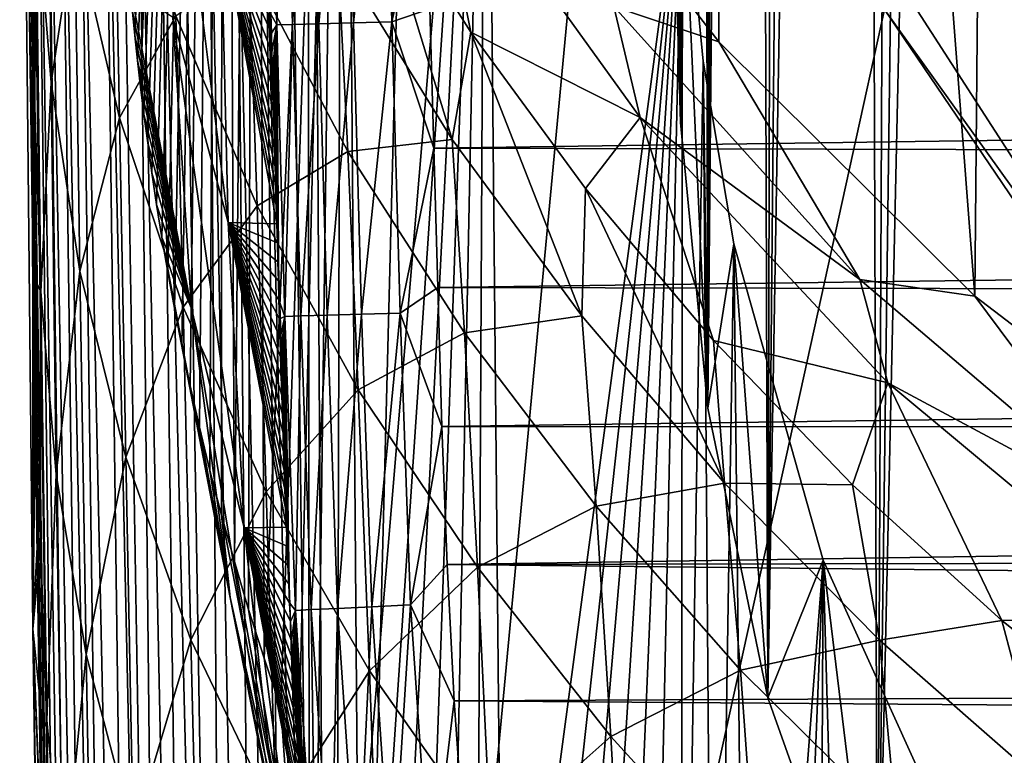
# Model space of a CAD drawing. Header units: metres. Extents: x -26 to 26, y -147 to 24.
# Tile 188 of 254: x -21.6 to -17.22, y -35.36 to -32.08. Entities that reach past the tile are written whole.
import ezdxf

# ---------------------------------------------------------------- set-up
doc = ezdxf.new("R2010")
doc.units = ezdxf.units.M
doc.layers.add('solid_12_411_052_XXX', color=7, linetype='CONTINUOUS')

msp = doc.modelspace()

# ---------------------------------------------------------------- linework, layer by layer
at = {"layer": 'solid_12_411_052_XXX'}
for points in [[(-17.783733, -36.474216, 134.551361), (-17.445957, -10.498699, 139.131393), (-17.200375, -10.080554, 139.205124)], [(-17.111017, -37.722141, 134.331329), (-17.783733, -36.474216, 134.551361), (-17.200375, -10.080554, 139.205124)], [(-17.783733, -36.474216, 134.551361), (-17.668083, -10.926776, 139.055923), (-17.445957, -10.498699, 139.131393)], [(-17.783733, -36.474216, 134.551361), (-17.870163, -11.371653, 138.977478), (-17.668083, -10.926776, 139.055923)], [(-18.272886, -35.10149, 134.793396), (-18.0536, -11.840199, 138.894867), (-17.870163, -11.371653, 138.977478)], [(-17.783733, -36.474216, 134.551361), (-18.272886, -35.10149, 134.793396), (-17.870163, -11.371653, 138.977478)], [(-18.272886, -35.10149, 134.793396), (-18.213989, -12.32528, 138.809326), (-18.0536, -11.840199, 138.894867)], [(-18.272886, -35.10149, 134.793396), (-18.345108, -12.803589, 138.724991), (-18.213989, -12.32528, 138.809326)], [(-18.5387, -33.811298, 135.020889), (-18.447149, -13.259955, 138.644531), (-18.345108, -12.803589, 138.724991)], [(-18.272886, -35.10149, 134.793396), (-18.5387, -33.811298, 135.020889), (-18.345108, -12.803589, 138.724991)], [(-18.5387, -33.811298, 135.020889), (-18.52573, -13.698771, 138.567154), (-18.447149, -13.259955, 138.644531)], [(-18.5387, -33.811298, 135.020889), (-18.586399, -14.13157, 138.490845), (-18.52573, -13.698771, 138.567154)], [(-18.661238, -32.539162, 135.245193), (-18.632307, -14.566183, 138.414215), (-18.586399, -14.13157, 138.490845)], [(-18.5387, -33.811298, 135.020889), (-18.661238, -32.539162, 135.245193), (-18.586399, -14.13157, 138.490845)], [(-18.661238, -32.539162, 135.245193), (-18.665337, -15.002504, 138.33728), (-18.632307, -14.566183, 138.414215)], [(-18.661238, -32.539162, 135.245193), (-18.698313, -31.256477, 135.471359), (-18.665337, -15.002504, 138.33728)], [(-18.489857, -32.180233, 84.381859), (-19.46809, -30.910805, 84.60569), (-18.461182, -18.859585, 8.65)], [(-17.350996, -33.313194, 84.182091), (-18.489857, -32.180233, 84.381859), (-18.461182, -18.859585, 8.65)], [(-17.350996, -33.313194, 84.182091), (-18.461182, -18.859585, 8.65), (-17.232489, -20.09955, 8.65)], [(-16.071247, -34.289906, 84.009865), (-17.350996, -33.313194, 84.182091), (-17.232489, -20.09955, 8.65)], [(-16.071247, -34.289906, 84.009865), (-17.232489, -20.09955, 8.65), (-15.849252, -21.150045, 8.65)], [(-21.089844, -32.152847, 127.189903), (-21.100512, -32.046436, 127.208672), (-20.699572, -22.602777, 128.873779)], [(-21.077988, -32.264011, 127.170303), (-21.089844, -32.152847, 127.189903), (-20.699572, -22.602777, 128.873779)], [(-21.064737, -32.380253, 127.149811), (-21.077988, -32.264011, 127.170303), (-20.699572, -22.602777, 128.873779)], [(-21.04978, -32.502289, 127.128288), (-21.064737, -32.380253, 127.149811), (-20.699572, -22.602777, 128.873779)], [(-21.033182, -32.629951, 127.105782), (-21.04978, -32.502289, 127.128288), (-20.699572, -22.602777, 128.873779)], [(-21.014372, -32.764008, 127.082146), (-21.033182, -32.629951, 127.105782), (-20.699572, -22.602777, 128.873779)], [(-20.993483, -32.904346, 127.057396), (-21.014372, -32.764008, 127.082146), (-20.699572, -22.602777, 128.873779)], [(-20.969965, -33.051468, 127.031456), (-20.993483, -32.904346, 127.057396), (-20.699572, -22.602777, 128.873779)], [(-20.943544, -33.205719, 127.004265), (-20.969965, -33.051468, 127.031456), (-20.699572, -22.602777, 128.873779)], [(-20.914116, -33.367065, 126.975815), (-20.943544, -33.205719, 127.004265), (-20.699572, -22.602777, 128.873779)], [(-20.880817, -33.535995, 126.94603), (-20.914116, -33.367065, 126.975815), (-20.699572, -22.602777, 128.873779)], [(-20.843891, -33.712433, 126.914917), (-20.880817, -33.535995, 126.94603), (-20.699572, -22.602777, 128.873779)], [(-20.802322, -33.896534, 126.882454), (-20.843891, -33.712433, 126.914917), (-20.699572, -22.602777, 128.873779)], [(-20.755968, -34.088669, 126.848579), (-20.802322, -33.896534, 126.882454), (-20.699572, -22.602777, 128.873779)], [(-20.704512, -34.288174, 126.8134), (-20.755968, -34.088669, 126.848579), (-20.699572, -22.602777, 128.873779)], [(-20.647104, -34.494812, 126.77697), (-20.704512, -34.288174, 126.8134), (-20.699572, -22.602777, 128.873779)], [(-20.647104, -34.494812, 126.77697), (-20.699572, -22.602777, 128.873779), (-20.558489, -24.851305, 128.477325)], [(-20.38287, -31.706614, 124.171539), (-20.313187, -37.31295, 123.183022), (-20.324621, -24.57723, 125.428596)], [(-20.212328, -43.218983, 122.141663), (-19.801477, -27.167301, 124.971916), (-20.324621, -24.57723, 125.428596)], [(-20.313187, -37.31295, 123.183022), (-20.212328, -43.218983, 122.141663), (-20.324621, -24.57723, 125.428596)], [(-20.583982, -34.708538, 126.739281), (-20.647104, -34.494812, 126.77697), (-20.558489, -24.851305, 128.477325)], [(-20.51535, -34.92514, 126.701088), (-20.583982, -34.708538, 126.739281), (-20.558489, -24.851305, 128.477325)], [(-20.51535, -34.92514, 126.701088), (-20.558489, -24.851305, 128.477325), (-20.16646, -27.070234, 128.086075)], [(-20.441025, -35.145096, 126.662308), (-20.51535, -34.92514, 126.701088), (-20.16646, -27.070234, 128.086075)], [(-20.361643, -35.365986, 126.62336), (-20.441025, -35.145096, 126.662308), (-20.16646, -27.070234, 128.086075)], [(-20.277645, -35.585613, 126.584633), (-20.361643, -35.365986, 126.62336), (-20.16646, -27.070234, 128.086075)], [(-20.188932, -35.804642, 126.546013), (-20.277645, -35.585613, 126.584633), (-20.16646, -27.070234, 128.086075)], [(-20.095913, -36.021801, 126.507729), (-20.188932, -35.804642, 126.546013), (-20.16646, -27.070234, 128.086075)], [(-20.095913, -36.021801, 126.507729), (-20.16646, -27.070234, 128.086075), (-19.528271, -29.23303, 127.704727)], [(-20.212328, -43.218983, 122.141663), (-18.939522, -29.667967, 124.530991), (-19.801477, -27.167301, 124.971916)], [(-21.546822, -31.568285, 105.319077), (-21.545303, -34.796268, 122.408012), (-21.603203, -29.081287, 123.415863)], [(-21.402147, -43.059734, 121.109596), (-21.603203, -29.081287, 123.415863), (-21.545303, -34.796268, 122.408012)], [(-21.600021, -29.103727, 123.499886), (-21.603203, -29.081287, 123.415863), (-21.402147, -43.059734, 121.109596)], [(-21.589777, -29.142496, 123.585388), (-21.600021, -29.103727, 123.499886), (-21.402147, -43.059734, 121.109596)], [(-21.589777, -29.142496, 123.585388), (-21.402147, -43.059734, 121.109596), (-21.371595, -43.085918, 121.261406)], [(-21.571163, -29.20043, 123.672325), (-21.589777, -29.142496, 123.585388), (-21.371595, -43.085918, 121.261406)], [(-21.541788, -29.283371, 123.762016), (-21.571163, -29.20043, 123.672325), (-21.371595, -43.085918, 121.261406)], [(-19.99851, -36.237297, 126.469727), (-20.095913, -36.021801, 126.507729), (-19.528271, -29.23303, 127.704727)], [(-19.89695, -36.450684, 126.432106), (-19.99851, -36.237297, 126.469727), (-19.528271, -29.23303, 127.704727)], [(-19.791319, -36.661758, 126.39489), (-19.89695, -36.450684, 126.432106), (-19.528271, -29.23303, 127.704727)], [(-19.681595, -36.870598, 126.358063), (-19.791319, -36.661758, 126.39489), (-19.528271, -29.23303, 127.704727)], [(-19.56785, -37.077099, 126.321655), (-19.681595, -36.870598, 126.358063), (-19.528271, -29.23303, 127.704727)], [(-19.450066, -37.281281, 126.285652), (-19.56785, -37.077099, 126.321655), (-19.528271, -29.23303, 127.704727)], [(-19.450066, -37.281281, 126.285652), (-19.528271, -29.23303, 127.704727), (-18.651466, -31.313793, 127.337845)], [(-21.541788, -29.283371, 123.762016), (-21.371595, -43.085918, 121.261406), (-21.321207, -43.110806, 121.408005)], [(-21.497559, -29.400393, 123.855621), (-21.541788, -29.283371, 123.762016), (-21.321207, -43.110806, 121.408005)], [(-21.497559, -29.400393, 123.855621), (-21.321207, -43.110806, 121.408005), (-21.251875, -43.133968, 121.546883)], [(-21.434593, -29.558241, 123.949875), (-21.497559, -29.400393, 123.855621), (-21.251875, -43.133968, 121.546883)], [(-21.434593, -29.558241, 123.949875), (-21.251875, -43.133968, 121.546883), (-21.164764, -43.155018, 121.67572)], [(-21.348125, -29.76506, 124.040924), (-21.434593, -29.558241, 123.949875), (-21.164764, -43.155018, 121.67572)], [(-20.212328, -43.218983, 122.141663), (-17.753521, -32.036404, 124.113388), (-18.939522, -29.667967, 124.530991)], [(-21.348125, -29.76506, 124.040924), (-21.164764, -43.155018, 121.67572), (-21.061295, -43.173615, 121.792381)], [(-21.232388, -30.029526, 124.123512), (-21.348125, -29.76506, 124.040924), (-21.061295, -43.173615, 121.792381)], [(-21.232388, -30.029526, 124.123512), (-21.061295, -43.173615, 121.792381), (-20.943302, -43.189415, 121.894775)], [(-21.161057, -30.186872, 124.159592), (-21.232388, -30.029526, 124.123512), (-20.943302, -43.189415, 121.894775)], [(-21.078329, -30.364847, 124.190849), (-21.161057, -30.186872, 124.159592), (-20.943302, -43.189415, 121.894775)], [(-18.661238, -32.539162, 135.245193), (-18.651466, -31.313793, 127.337845), (-18.701071, -30.232338, 131.270493)], [(-18.661238, -32.539162, 135.245193), (-18.701071, -30.232338, 131.270493), (-18.698313, -31.256477, 135.471359)], [(-21.078329, -30.364847, 124.190849), (-20.943302, -43.189415, 121.894775), (-20.812897, -43.202145, 121.98111)], [(-20.982821, -30.564695, 124.215416), (-21.078329, -30.364847, 124.190849), (-20.812897, -43.202145, 121.98111)], [(-20.982821, -30.564695, 124.215416), (-20.812897, -43.202145, 121.98111), (-20.672174, -43.211605, 122.049995)], [(-20.875233, -30.783148, 124.230728), (-20.982821, -30.564695, 124.215416), (-20.672174, -43.211605, 122.049995)], [(-21.48291, -30.791824, 102.046326), (-21.463785, -32.36179, 103.398643), (-21.530956, -31.514473, 104.031319)], [(-21.48291, -30.791824, 102.046326), (-21.357885, -31.66127, 101.46772), (-21.463785, -32.36179, 103.398643)], [(-20.67519, -32.985664, 149.8004), (-20.951357, -30.775537, 138.713882), (-20.920822, -32.072659, 138.570374)], [(-20.67519, -32.985664, 149.8004), (-20.708086, -31.642721, 149.878387), (-20.951357, -30.775537, 138.713882)], [(-20.757833, -31.014143, 124.234634), (-20.875233, -30.783148, 124.230728), (-20.672174, -43.211605, 122.049995)], [(-20.423281, -30.806009, 161.289185), (-20.494123, -30.807861, 161.118576), (-20.459053, -32.105366, 161.119156)], [(-20.459053, -32.105366, 161.119156), (-20.494123, -30.807861, 161.118576), (-20.484621, -32.057487, 160.948318)], [(-20.388145, -32.10342, 161.289627), (-20.423281, -30.806009, 161.289185), (-20.459053, -32.105366, 161.119156)], [(-20.30615, -30.802935, 161.440674), (-20.423281, -30.806009, 161.289185), (-20.388145, -32.10342, 161.289627)], [(-20.271011, -32.100201, 161.440994), (-20.30615, -30.802935, 161.440674), (-20.388145, -32.10342, 161.289627)], [(-20.152531, -30.798897, 161.554962), (-20.30615, -30.802935, 161.440674), (-20.271011, -32.100201, 161.440994)], [(-20.117445, -32.095978, 161.555161), (-20.152531, -30.798897, 161.554962), (-20.271011, -32.100201, 161.440994)], [(-19.980711, -30.794374, 161.622589), (-20.152531, -30.798897, 161.554962), (-20.117445, -32.095978, 161.555161)], [(-19.945707, -32.091251, 161.622726), (-19.980711, -30.794374, 161.622589), (-20.117445, -32.095978, 161.555161)], [(-19.810135, -30.790657, 161.643463), (-19.980711, -30.794374, 161.622589), (-19.945707, -32.091251, 161.622726)], [(-19.793596, -31.412458, 161.643509), (-19.810135, -30.790657, 161.643463), (-19.945707, -32.091251, 161.622726)], [(-18.958113, -32.023533, 87.187424), (-19.46809, -30.910805, 84.60569), (-18.489857, -32.180233, 84.381859)], [(-20.757833, -31.014143, 124.234634), (-20.672174, -43.211605, 122.049995), (-20.523464, -43.217628, 122.100273)], [(-20.633896, -31.250256, 124.225899), (-20.757833, -31.014143, 124.234634), (-20.523464, -43.217628, 122.100273)], [(-21.183519, -31.198128, 99.438988), (-21.158644, -32.519299, 100.90683), (-21.357885, -31.66127, 101.46772)], [(-21.183519, -31.198128, 99.438988), (-20.907858, -32.064579, 98.942734), (-21.158644, -32.519299, 100.90683)], [(-20.633896, -31.250256, 124.225899), (-20.523464, -43.217628, 122.100273), (-20.369284, -43.220104, 122.13102)], [(-20.507387, -31.483545, 124.204483), (-20.633896, -31.250256, 124.225899), (-20.369284, -43.220104, 122.13102)], [(-19.593906, -32.137913, 92.875023), (-20.033636, -31.446253, 93.115585), (-19.780169, -31.212528, 90.245285)], [(-18.840797, -32.517231, 89.875), (-19.780169, -31.212528, 90.245285), (-18.958113, -32.023533, 87.187424)], [(-19.593906, -32.137913, 92.875023), (-19.780169, -31.212528, 90.245285), (-18.840797, -32.517231, 89.875)], [(-19.328213, -37.483166, 126.250053), (-19.450066, -37.281281, 126.285652), (-18.651466, -31.313793, 127.337845)], [(-19.202284, -37.682762, 126.214867), (-19.328213, -37.483166, 126.250053), (-18.651466, -31.313793, 127.337845)], [(-19.07229, -37.880043, 126.180077), (-19.202284, -37.682762, 126.214867), (-18.651466, -31.313793, 127.337845)], [(-18.938231, -38.075008, 126.145699), (-19.07229, -37.880043, 126.180077), (-18.651466, -31.313793, 127.337845)], [(-18.800108, -38.267647, 126.11174), (-18.938231, -38.075008, 126.145699), (-18.651466, -31.313793, 127.337845)], [(-18.657934, -38.457905, 126.078186), (-18.800108, -38.267647, 126.11174), (-18.651466, -31.313793, 127.337845)], [(-18.5387, -33.811298, 135.020889), (-18.651466, -31.313793, 127.337845), (-18.661238, -32.539162, 135.245193)], [(-18.56016, -32.266861, 127.1698), (-18.657934, -38.457905, 126.078186), (-18.651466, -31.313793, 127.337845)], [(-18.56016, -32.266861, 127.1698), (-18.651466, -31.313793, 127.337845), (-18.5387, -33.811298, 135.020889)], [(-19.776705, -32.033054, 161.64357), (-19.793596, -31.412458, 161.643509), (-19.945707, -32.091251, 161.622726)], [(-19.776705, -32.033054, 161.64357), (19.774727, -32.106255, 161.643585), (19.793812, -31.405302, 161.643509)], [(-19.677332, -32.614876, 94.585037), (-20.187384, -31.792139, 94.90918), (-20.033636, -31.446253, 93.115585)], [(-19.677332, -32.614876, 94.585037), (-20.033636, -31.446253, 93.115585), (-19.593906, -32.137913, 92.875023)], [(-21.530956, -31.514473, 104.031319), (-21.537386, -32.378582, 105.820107), (-21.546822, -31.568285, 105.319077)], [(-21.530956, -31.514473, 104.031319), (-21.536257, -32.471935, 105.873878), (-21.537386, -32.378582, 105.820107)], [(-21.530956, -31.514473, 104.031319), (-21.509428, -33.293602, 105.196777), (-21.536257, -32.471935, 105.873878)], [(-21.530956, -31.514473, 104.031319), (-21.463785, -32.36179, 103.398643), (-21.509428, -33.293602, 105.196777)], [(-20.507387, -31.483545, 124.204483), (-20.212328, -43.218983, 122.141663), (-20.313187, -37.31295, 123.183022)], [(-20.507387, -31.483545, 124.204483), (-20.369284, -43.220104, 122.13102), (-20.212328, -43.218983, 122.141663)], [(-20.507387, -31.483545, 124.204483), (-20.313187, -37.31295, 123.183022), (-20.38287, -31.706614, 124.171539)], [(-21.546822, -31.568285, 105.319077), (-21.537386, -32.378582, 105.820107), (-21.545303, -34.796268, 122.408012)], [(-20.458464, -32.991318, 160.948746), (-20.708086, -31.642721, 149.878387), (-20.67519, -32.985664, 149.8004)], [(-20.482288, -32.142078, 160.948349), (-20.484621, -32.057487, 160.948318), (-20.708086, -31.642721, 149.878387)], [(-20.479952, -32.226559, 160.948395), (-20.482288, -32.142078, 160.948349), (-20.708086, -31.642721, 149.878387)], [(-20.477604, -32.311211, 160.948441), (-20.479952, -32.226559, 160.948395), (-20.708086, -31.642721, 149.878387)], [(-20.475243, -32.396065, 160.948486), (-20.477604, -32.311211, 160.948441), (-20.708086, -31.642721, 149.878387)], [(-20.472868, -32.481136, 160.948517), (-20.475243, -32.396065, 160.948486), (-20.708086, -31.642721, 149.878387)], [(-20.470474, -32.566608, 160.948563), (-20.472868, -32.481136, 160.948517), (-20.708086, -31.642721, 149.878387)], [(-20.468071, -32.652168, 160.948608), (-20.470474, -32.566608, 160.948563), (-20.708086, -31.642721, 149.878387)], [(-20.465668, -32.737419, 160.948639), (-20.468071, -32.652168, 160.948608), (-20.708086, -31.642721, 149.878387)], [(-20.463263, -32.822544, 160.948669), (-20.465668, -32.737419, 160.948639), (-20.708086, -31.642721, 149.878387)], [(-20.460865, -32.907024, 160.948715), (-20.463263, -32.822544, 160.948669), (-20.708086, -31.642721, 149.878387)], [(-20.458464, -32.991318, 160.948746), (-20.460865, -32.907024, 160.948715), (-20.708086, -31.642721, 149.878387)], [(-21.357885, -31.66127, 101.46772), (-21.334764, -33.201393, 102.779884), (-21.463785, -32.36179, 103.398643)], [(-21.357885, -31.66127, 101.46772), (-21.158644, -32.519299, 100.90683), (-21.334764, -33.201393, 102.779884)], [(-20.582659, -31.829994, 96.930283), (-20.187384, -31.792139, 94.90918), (-20.142443, -32.668846, 96.536789)], [(-20.142443, -32.668846, 96.536789), (-20.187384, -31.792139, 94.90918), (-19.677332, -32.614876, 94.585037)], [(-20.582659, -31.829994, 96.930283), (-20.545345, -32.91048, 98.476059), (-20.907858, -32.064579, 98.942734)], [(-20.582659, -31.829994, 96.930283), (-20.142443, -32.668846, 96.536789), (-20.545345, -32.91048, 98.476059)], [(-20.83783, -33.368214, 138.426819), (-21.109993, -31.944605, 127.226624), (-21.100512, -32.046436, 127.208672)], [(-20.83783, -33.368214, 138.426819), (-20.920822, -32.072659, 138.570374), (-21.109993, -31.944605, 127.226624)], [(-17.753521, -32.036404, 124.113388), (-16.32081, -34.03471, 126.187698), (-17.678288, -31.928162, 126.55912)], [(-17.141615, -32.043133, 128.910294), (-17.678288, -31.928162, 126.55912), (-16.32081, -34.03471, 126.187698)], [(-20.212328, -43.218983, 122.141663), (-16.263756, -34.232124, 123.726234), (-17.753521, -32.036404, 124.113388)], [(-19.759462, -32.653934, 161.643631), (-19.776705, -32.033054, 161.64357), (-19.945707, -32.091251, 161.622726)], [(-19.759462, -32.653934, 161.643631), (19.774727, -32.106255, 161.643585), (-19.776705, -32.033054, 161.64357)], [(-17.86338, -33.238823, 86.910301), (-18.958113, -32.023533, 87.187424), (-18.489857, -32.180233, 84.381859)], [(-18.840797, -32.517231, 89.875), (-18.958113, -32.023533, 87.187424), (-17.86338, -33.238823, 86.910301)], [(-17.753521, -32.036404, 124.113388), (-16.263756, -34.232124, 123.726234), (-16.32081, -34.03471, 126.187698)], [(-20.907858, -32.064579, 98.942734), (-20.87607, -33.361725, 100.370216), (-21.158644, -32.519299, 100.90683)], [(-20.83783, -33.368214, 138.426819), (-21.100512, -32.046436, 127.208672), (-21.089844, -32.152847, 127.189903)], [(-20.603731, -34.344975, 149.725647), (-20.920822, -32.072659, 138.570374), (-20.83783, -33.368214, 138.426819)], [(-20.603731, -34.344975, 149.725647), (-20.67519, -32.985664, 149.8004), (-20.920822, -32.072659, 138.570374)], [(-20.907858, -32.064579, 98.942734), (-20.545345, -32.91048, 98.476059), (-20.87607, -33.361725, 100.370216)], [(-20.459053, -32.105366, 161.119156), (-20.484621, -32.057487, 160.948318), (-20.482288, -32.142078, 160.948349)], [(-20.459053, -32.105366, 161.119156), (-20.482288, -32.142078, 160.948349), (-20.479952, -32.226559, 160.948395)], [(-20.459053, -32.105366, 161.119156), (-20.479952, -32.226559, 160.948395), (-20.477604, -32.311211, 160.948441)], [(-20.459053, -32.105366, 161.119156), (-20.477604, -32.311211, 160.948441), (-20.475243, -32.396065, 160.948486)], [(-20.459053, -32.105366, 161.119156), (-20.475243, -32.396065, 160.948486), (-20.472868, -32.481136, 160.948517)], [(-20.459053, -32.105366, 161.119156), (-20.472868, -32.481136, 160.948517), (-20.470474, -32.566608, 160.948563)], [(-20.459053, -32.105366, 161.119156), (-20.470474, -32.566608, 160.948563), (-20.468071, -32.652168, 160.948608)], [(-20.459053, -32.105366, 161.119156), (-20.468071, -32.652168, 160.948608), (-20.465668, -32.737419, 160.948639)], [(-20.459053, -32.105366, 161.119156), (-20.465668, -32.737419, 160.948639), (-20.463263, -32.822544, 160.948669)], [(-20.459053, -32.105366, 161.119156), (-20.463263, -32.822544, 160.948669), (-20.460865, -32.907024, 160.948715)], [(-20.459053, -32.105366, 161.119156), (-20.460865, -32.907024, 160.948715), (-20.458464, -32.991318, 160.948746)], [(-20.388145, -32.10342, 161.289627), (-20.459053, -32.105366, 161.119156), (-20.422352, -33.403172, 161.119629)], [(-20.459053, -32.105366, 161.119156), (-20.458464, -32.991318, 160.948746), (-20.456059, -33.075459, 160.948776)], [(-20.459053, -32.105366, 161.119156), (-20.456059, -33.075459, 160.948776), (-20.45364, -33.159718, 160.948807)], [(-20.459053, -32.105366, 161.119156), (-20.45364, -33.159718, 160.948807), (-20.451208, -33.244141, 160.948837)], [(-20.459053, -32.105366, 161.119156), (-20.451208, -33.244141, 160.948837), (-20.448763, -33.328644, 160.948868)], [(-20.422352, -33.403172, 161.119629), (-20.459053, -32.105366, 161.119156), (-20.448763, -33.328644, 160.948868)], [(-20.351395, -33.401096, 161.290009), (-20.388145, -32.10342, 161.289627), (-20.422352, -33.403172, 161.119629)], [(-20.271011, -32.100201, 161.440994), (-20.388145, -32.10342, 161.289627), (-20.351395, -33.401096, 161.290009)], [(-20.234261, -33.397675, 161.441269), (-20.271011, -32.100201, 161.440994), (-20.351395, -33.401096, 161.290009)], [(-20.117445, -32.095978, 161.555161), (-20.271011, -32.100201, 161.440994), (-20.234261, -33.397675, 161.441269)], [(-20.08074, -33.393185, 161.555344), (-20.117445, -32.095978, 161.555161), (-20.234261, -33.397675, 161.441269)], [(-19.945707, -32.091251, 161.622726), (-20.117445, -32.095978, 161.555161), (-20.08074, -33.393185, 161.555344)], [(-19.909069, -33.388165, 161.622864), (-19.945707, -32.091251, 161.622726), (-20.08074, -33.393185, 161.555344)], [(-19.759462, -32.653934, 161.643631), (-19.945707, -32.091251, 161.622726), (-19.909069, -33.388165, 161.622864)], [(-19.759462, -32.653934, 161.643631), (19.756651, -32.75433, 161.643631), (19.774727, -32.106255, 161.643585)], [(-20.83783, -33.368214, 138.426819), (-21.089844, -32.152847, 127.189903), (-21.077988, -32.264011, 127.170303)], [(-19.100718, -33.400749, 94.284401), (-19.677332, -32.614876, 94.585037), (-19.593906, -32.137913, 92.875023)], [(-19.083849, -32.833931, 92.636742), (-19.593906, -32.137913, 92.875023), (-18.840797, -32.517231, 89.875)], [(-19.100718, -33.400749, 94.284401), (-19.593906, -32.137913, 92.875023), (-19.083849, -32.833931, 92.636742)], [(-17.86338, -33.238823, 86.910301), (-18.489857, -32.180233, 84.381859), (-17.350996, -33.313194, 84.182091)], [(-20.83783, -33.368214, 138.426819), (-21.077988, -32.264011, 127.170303), (-21.064737, -32.380253, 127.149811)], [(-18.56016, -32.266861, 127.1698), (-18.511671, -38.645847, 126.045052), (-18.657934, -38.457905, 126.078186)], [(-18.56016, -32.266861, 127.1698), (-18.5387, -33.811298, 135.020889), (-18.424013, -33.079834, 127.026459)], [(-18.56016, -32.266861, 127.1698), (-18.424013, -33.079834, 127.026459), (-18.511671, -38.645847, 126.045052)], [(-21.537386, -32.378582, 105.820107), (-21.536257, -32.471935, 105.873878), (-21.545303, -34.796268, 122.408012)], [(-21.463785, -32.36179, 103.398643), (-21.440071, -34.105045, 104.529137), (-21.509428, -33.293602, 105.196777)], [(-21.463785, -32.36179, 103.398643), (-21.334764, -33.201393, 102.779884), (-21.440071, -34.105045, 104.529137)], [(-20.83783, -33.368214, 138.426819), (-21.064737, -32.380253, 127.149811), (-21.04978, -32.502289, 127.128288)], [(-21.536257, -32.471935, 105.873878), (-21.526461, -33.254852, 106.295776), (-21.545303, -34.796268, 122.408012)], [(-21.509428, -33.293602, 105.196777), (-21.526461, -33.254852, 106.295776), (-21.536257, -32.471935, 105.873878)], [(-21.158644, -32.519299, 100.90683), (-21.130102, -34.029644, 102.180511), (-21.334764, -33.201393, 102.779884)], [(-21.158644, -32.519299, 100.90683), (-20.87607, -33.361725, 100.370216), (-21.130102, -34.029644, 102.180511)], [(-20.83783, -33.368214, 138.426819), (-21.04978, -32.502289, 127.128288), (-21.033182, -32.629951, 127.105782)], [(-18.514454, -33.51062, 92.405678), (-19.083849, -32.833931, 92.636742), (-18.840797, -32.517231, 89.875)], [(-17.737581, -33.699188, 89.540054), (-18.840797, -32.517231, 89.875), (-17.86338, -33.238823, 86.910301)], [(-18.514454, -33.51062, 92.405678), (-18.840797, -32.517231, 89.875), (-17.737581, -33.699188, 89.540054)], [(-20.142443, -32.668846, 96.536789), (-19.677332, -32.614876, 94.585037), (-19.622236, -33.476322, 96.182549)], [(-19.622236, -33.476322, 96.182549), (-19.677332, -32.614876, 94.585037), (-19.100718, -33.400749, 94.284401)], [(-20.83783, -33.368214, 138.426819), (-21.033182, -32.629951, 127.105782), (-21.014372, -32.764008, 127.082146)], [(-19.74177, -33.274685, 161.643692), (-19.759462, -32.653934, 161.643631), (-19.909069, -33.388165, 161.622864)], [(-19.74177, -33.274685, 161.643692), (19.756651, -32.75433, 161.643631), (-19.759462, -32.653934, 161.643631)], [(-20.142443, -32.668846, 96.536789), (-20.095543, -33.730591, 98.047966), (-20.545345, -32.91048, 98.476059)], [(-20.142443, -32.668846, 96.536789), (-19.622236, -33.476322, 96.182549), (-20.095543, -33.730591, 98.047966)], [(-20.83783, -33.368214, 138.426819), (-21.014372, -32.764008, 127.082146), (-20.993483, -32.904346, 127.057396)], [(-19.74177, -33.274685, 161.643692), (19.739731, -33.353107, 161.643692), (19.756651, -32.75433, 161.643631)], [(-18.465143, -34.14518, 94.001442), (-19.100718, -33.400749, 94.284401), (-19.083849, -32.833931, 92.636742)], [(-18.465143, -34.14518, 94.001442), (-19.083849, -32.833931, 92.636742), (-18.514454, -33.51062, 92.405678)], [(-20.83783, -33.368214, 138.426819), (-20.993483, -32.904346, 127.057396), (-20.969965, -33.051468, 127.031456)], [(-20.545345, -32.91048, 98.476059), (-20.505301, -34.18391, 99.866524), (-20.87607, -33.361725, 100.370216)], [(-20.545345, -32.91048, 98.476059), (-20.095543, -33.730591, 98.047966), (-20.505301, -34.18391, 99.866524)], [(-20.416014, -34.341118, 160.948456), (-20.67519, -32.985664, 149.8004), (-20.603731, -34.344975, 149.725647)], [(-20.456059, -33.075459, 160.948776), (-20.458464, -32.991318, 160.948746), (-20.67519, -32.985664, 149.8004)], [(-20.45364, -33.159718, 160.948807), (-20.456059, -33.075459, 160.948776), (-20.67519, -32.985664, 149.8004)], [(-20.451208, -33.244141, 160.948837), (-20.45364, -33.159718, 160.948807), (-20.67519, -32.985664, 149.8004)], [(-20.448763, -33.328644, 160.948868), (-20.451208, -33.244141, 160.948837), (-20.67519, -32.985664, 149.8004)], [(-20.446299, -33.413513, 160.948898), (-20.448763, -33.328644, 160.948868), (-20.67519, -32.985664, 149.8004)], [(-20.443813, -33.498592, 160.948914), (-20.446299, -33.413513, 160.948898), (-20.67519, -32.985664, 149.8004)], [(-20.441309, -33.583447, 160.948929), (-20.443813, -33.498592, 160.948914), (-20.67519, -32.985664, 149.8004)], [(-20.438763, -33.668434, 160.948929), (-20.441309, -33.583447, 160.948929), (-20.67519, -32.985664, 149.8004)], [(-20.436178, -33.753124, 160.948914), (-20.438763, -33.668434, 160.948929), (-20.67519, -32.985664, 149.8004)], [(-20.43354, -33.837654, 160.948883), (-20.436178, -33.753124, 160.948914), (-20.67519, -32.985664, 149.8004)], [(-20.430849, -33.92173, 160.948853), (-20.43354, -33.837654, 160.948883), (-20.67519, -32.985664, 149.8004)], [(-20.428087, -34.005558, 160.948792), (-20.430849, -33.92173, 160.948853), (-20.67519, -32.985664, 149.8004)], [(-20.425236, -34.089405, 160.94873), (-20.428087, -34.005558, 160.948792), (-20.67519, -32.985664, 149.8004)], [(-20.422293, -34.173012, 160.948654), (-20.425236, -34.089405, 160.94873), (-20.67519, -32.985664, 149.8004)], [(-20.41922, -34.25695, 160.948563), (-20.422293, -34.173012, 160.948654), (-20.67519, -32.985664, 149.8004)], [(-20.416014, -34.341118, 160.948456), (-20.41922, -34.25695, 160.948563), (-20.67519, -32.985664, 149.8004)], [(-20.666494, -34.654179, 138.284607), (-20.969965, -33.051468, 127.031456), (-20.943544, -33.205719, 127.004265)], [(-20.666494, -34.654179, 138.284607), (-20.83783, -33.368214, 138.426819), (-20.969965, -33.051468, 127.031456)], [(-18.424013, -33.079834, 127.026459), (-18.5387, -33.811298, 135.020889), (-18.272886, -35.10149, 134.793396)], [(-18.424013, -33.079834, 127.026459), (-18.36154, -38.83115, 126.012383), (-18.511671, -38.645847, 126.045052)], [(-18.424013, -33.079834, 127.026459), (-18.272886, -35.10149, 134.793396), (-18.025822, -34.487957, 126.778175)], [(-18.424013, -33.079834, 127.026459), (-18.025822, -34.487957, 126.778175), (-18.36154, -38.83115, 126.012383)], [(-21.334764, -33.201393, 102.779884), (-21.307226, -34.908989, 103.876366), (-21.440071, -34.105045, 104.529137)], [(-21.334764, -33.201393, 102.779884), (-21.130102, -34.029644, 102.180511), (-21.307226, -34.908989, 103.876366)], [(-20.666494, -34.654179, 138.284607), (-20.943544, -33.205719, 127.004265), (-20.914116, -33.367065, 126.975815)], [(-21.526461, -33.254852, 106.295776), (-21.513769, -34.205673, 106.744843), (-21.545303, -34.796268, 122.408012)], [(-21.509428, -33.293602, 105.196777), (-21.513769, -34.205673, 106.744843), (-21.526461, -33.254852, 106.295776)], [(-16.612623, -34.303169, 86.665237), (-17.86338, -33.238823, 86.910301), (-17.350996, -33.313194, 84.182091)], [(-17.737581, -33.699188, 89.540054), (-17.86338, -33.238823, 86.910301), (-16.612623, -34.303169, 86.665237)], [(-21.509428, -33.293602, 105.196777), (-21.510857, -34.415268, 106.835503), (-21.513769, -34.205673, 106.744843)], [(-21.509428, -33.293602, 105.196777), (-21.482983, -35.200615, 106.131767), (-21.510857, -34.415268, 106.835503)], [(-21.509428, -33.293602, 105.196777), (-21.440071, -34.105045, 104.529137), (-21.482983, -35.200615, 106.131767)], [(-19.72328, -33.893795, 161.643738), (-19.74177, -33.274685, 161.643692), (-19.909069, -33.388165, 161.622864)], [(-19.72328, -33.893795, 161.643738), (19.739731, -33.353107, 161.643692), (-19.74177, -33.274685, 161.643692)], [(-16.612623, -34.303169, 86.665237), (-17.350996, -33.313194, 84.182091), (-16.071247, -34.289906, 84.009865)], [(-20.422352, -33.403172, 161.119629), (-20.448763, -33.328644, 160.948868), (-20.446299, -33.413513, 160.948898)], [(-19.72328, -33.893795, 161.643738), (19.722549, -33.91082, 161.643738), (19.739731, -33.353107, 161.643692)], [(-20.87607, -33.361725, 100.370216), (-20.840754, -34.842564, 101.607727), (-21.130102, -34.029644, 102.180511)], [(-20.666494, -34.654179, 138.284607), (-20.914116, -33.367065, 126.975815), (-20.880817, -33.535995, 126.94603)], [(-20.87607, -33.361725, 100.370216), (-20.505301, -34.18391, 99.866524), (-20.840754, -34.842564, 101.607727)], [(-20.453651, -35.700195, 149.651688), (-20.83783, -33.368214, 138.426819), (-20.666494, -34.654179, 138.284607)], [(-20.453651, -35.700195, 149.651688), (-20.603731, -34.344975, 149.725647), (-20.83783, -33.368214, 138.426819)], [(-20.422352, -33.403172, 161.119629), (-20.446299, -33.413513, 160.948898), (-20.443813, -33.498592, 160.948914)], [(-20.422352, -33.403172, 161.119629), (-20.443813, -33.498592, 160.948914), (-20.441309, -33.583447, 160.948929)], [(-20.422352, -33.403172, 161.119629), (-20.441309, -33.583447, 160.948929), (-20.438763, -33.668434, 160.948929)], [(-20.422352, -33.403172, 161.119629), (-20.438763, -33.668434, 160.948929), (-20.436178, -33.753124, 160.948914)], [(-20.422352, -33.403172, 161.119629), (-20.436178, -33.753124, 160.948914), (-20.43354, -33.837654, 160.948883)], [(-20.422352, -33.403172, 161.119629), (-20.43354, -33.837654, 160.948883), (-20.430849, -33.92173, 160.948853)], [(-20.422352, -33.403172, 161.119629), (-20.430849, -33.92173, 160.948853), (-20.428087, -34.005558, 160.948792)], [(-20.422352, -33.403172, 161.119629), (-20.428087, -34.005558, 160.948792), (-20.425236, -34.089405, 160.94873)], [(-20.422352, -33.403172, 161.119629), (-20.425236, -34.089405, 160.94873), (-20.422293, -34.173012, 160.948654)], [(-20.351395, -33.401096, 161.290009), (-20.422352, -33.403172, 161.119629), (-20.375967, -34.711971, 161.118805)], [(-20.422352, -33.403172, 161.119629), (-20.422293, -34.173012, 160.948654), (-20.41922, -34.25695, 160.948563)], [(-20.422352, -33.403172, 161.119629), (-20.41922, -34.25695, 160.948563), (-20.416014, -34.341118, 160.948456)], [(-20.422352, -33.403172, 161.119629), (-20.416014, -34.341118, 160.948456), (-20.412666, -34.425297, 160.948334)], [(-20.422352, -33.403172, 161.119629), (-20.412666, -34.425297, 160.948334), (-20.409163, -34.509602, 160.948212)], [(-20.422352, -33.403172, 161.119629), (-20.409163, -34.509602, 160.948212), (-20.405502, -34.593811, 160.948074)], [(-20.422352, -33.403172, 161.119629), (-20.405502, -34.593811, 160.948074), (-20.401678, -34.677818, 160.947937)], [(-20.375967, -34.711971, 161.118805), (-20.422352, -33.403172, 161.119629), (-20.401678, -34.677818, 160.947937)], [(-20.305199, -34.708607, 161.289444), (-20.351395, -33.401096, 161.290009), (-20.375967, -34.711971, 161.118805)], [(-20.234261, -33.397675, 161.441269), (-20.351395, -33.401096, 161.290009), (-20.305199, -34.708607, 161.289444)], [(-20.18816, -34.703045, 161.440979), (-20.234261, -33.397675, 161.441269), (-20.305199, -34.708607, 161.289444)], [(-20.08074, -33.393185, 161.555344), (-20.234261, -33.397675, 161.441269), (-20.18816, -34.703045, 161.440979)], [(-20.034647, -34.695747, 161.555298), (-20.08074, -33.393185, 161.555344), (-20.18816, -34.703045, 161.440979)], [(-19.909069, -33.388165, 161.622864), (-20.08074, -33.393185, 161.555344), (-20.034647, -34.695747, 161.555298)], [(-19.862942, -34.687588, 161.62294), (-19.909069, -33.388165, 161.622864), (-20.034647, -34.695747, 161.555298)], [(-19.72328, -33.893795, 161.643738), (-19.909069, -33.388165, 161.622864), (-19.862942, -34.687588, 161.62294)], [(-19.622236, -33.476322, 96.182549), (-19.100718, -33.400749, 94.284401), (-19.036772, -34.24762, 95.854767)], [(-19.036772, -34.24762, 95.854767), (-19.100718, -33.400749, 94.284401), (-18.465143, -34.14518, 94.001442)], [(-19.622236, -33.476322, 96.182549), (-19.565266, -34.519928, 97.664169), (-20.095543, -33.730591, 98.047966)], [(-19.622236, -33.476322, 96.182549), (-19.036772, -34.24762, 95.854767), (-19.565266, -34.519928, 97.664169)], [(-17.89543, -34.153416, 92.18644), (-18.514454, -33.51062, 92.405678), (-17.737581, -33.699188, 89.540054)], [(-18.465143, -34.14518, 94.001442), (-18.514454, -33.51062, 92.405678), (-17.89543, -34.153416, 92.18644)], [(-20.666494, -34.654179, 138.284607), (-20.880817, -33.535995, 126.94603), (-20.843891, -33.712433, 126.914917)], [(-17.230619, -34.757313, 91.979164), (-17.89543, -34.153416, 92.18644), (-17.737581, -33.699188, 89.540054)], [(-16.488853, -34.738789, 89.24147), (-17.737581, -33.699188, 89.540054), (-16.612623, -34.303169, 86.665237)], [(-17.230619, -34.757313, 91.979164), (-17.737581, -33.699188, 89.540054), (-16.488853, -34.738789, 89.24147)], [(-20.666494, -34.654179, 138.284607), (-20.843891, -33.712433, 126.914917), (-20.802322, -33.896534, 126.882454)], [(-20.095543, -33.730591, 98.047966), (-20.046026, -34.980858, 99.405777), (-20.505301, -34.18391, 99.866524)], [(-20.095543, -33.730591, 98.047966), (-19.565266, -34.519928, 97.664169), (-20.046026, -34.980858, 99.405777)], [(-20.666494, -34.654179, 138.284607), (-20.802322, -33.896534, 126.882454), (-20.755968, -34.088669, 126.848579)], [(-19.700243, -34.508278, 161.643799), (-19.72328, -33.893795, 161.643738), (-19.862942, -34.687588, 161.62294)], [(-19.700243, -34.508278, 161.643799), (19.722549, -33.91082, 161.643738), (-19.72328, -33.893795, 161.643738)], [(-19.700243, -34.508278, 161.643799), (19.703358, -34.433777, 161.643784), (19.722549, -33.91082, 161.643738)], [(-21.130102, -34.029644, 102.180511), (-21.097305, -35.701862, 103.244423), (-21.307226, -34.908989, 103.876366)], [(-21.130102, -34.029644, 102.180511), (-20.840754, -34.842564, 101.607727), (-21.097305, -35.701862, 103.244423)], [(-21.440071, -34.105045, 104.529137), (-21.411625, -35.971859, 105.436424), (-21.482983, -35.200615, 106.131767)], [(-21.440071, -34.105045, 104.529137), (-21.307226, -34.908989, 103.876366), (-21.411625, -35.971859, 105.436424)], [(-20.666494, -34.654179, 138.284607), (-20.755968, -34.088669, 126.848579), (-20.704512, -34.288174, 126.8134)], [(-19.036772, -34.24762, 95.854767), (-18.465143, -34.14518, 94.001442), (-18.39431, -34.978367, 95.546394)], [(-17.774731, -34.843952, 93.736008), (-18.465143, -34.14518, 94.001442), (-17.89543, -34.153416, 92.18644)], [(-18.39431, -34.978367, 95.546394), (-18.465143, -34.14518, 94.001442), (-17.774731, -34.843952, 93.736008)], [(-20.505301, -34.18391, 99.866524), (-20.46187, -35.635769, 101.071037), (-20.840754, -34.842564, 101.607727)], [(-20.505301, -34.18391, 99.866524), (-20.046026, -34.980858, 99.405777), (-20.46187, -35.635769, 101.071037)], [(-17.774731, -34.843952, 93.736008), (-17.89543, -34.153416, 92.18644), (-17.230619, -34.757313, 91.979164)], [(-21.513769, -34.205673, 106.744843), (-21.510857, -34.415268, 106.835503), (-21.545303, -34.796268, 122.408012)], [(-20.212328, -43.218983, 122.141663), (-14.495688, -36.217594, 123.37616), (-16.263756, -34.232124, 123.726234)], [(-19.036772, -34.24762, 95.854767), (-18.971037, -35.273907, 97.309746), (-19.565266, -34.519928, 97.664169)], [(-19.036772, -34.24762, 95.854767), (-18.39431, -34.978367, 95.546394), (-18.971037, -35.273907, 97.309746)], [(-20.385475, -35.921547, 138.144424), (-20.704512, -34.288174, 126.8134), (-20.647104, -34.494812, 126.77697)], [(-20.385475, -35.921547, 138.144424), (-20.666494, -34.654179, 138.284607), (-20.704512, -34.288174, 126.8134)], [(-20.412666, -34.425297, 160.948334), (-20.416014, -34.341118, 160.948456), (-20.603731, -34.344975, 149.725647)], [(-20.331055, -35.788013, 160.945084), (-20.603731, -34.344975, 149.725647), (-20.453651, -35.700195, 149.651688)], [(-20.409163, -34.509602, 160.948212), (-20.412666, -34.425297, 160.948334), (-20.603731, -34.344975, 149.725647)], [(-20.405502, -34.593811, 160.948074), (-20.409163, -34.509602, 160.948212), (-20.603731, -34.344975, 149.725647)], [(-20.401678, -34.677818, 160.947937), (-20.405502, -34.593811, 160.948074), (-20.603731, -34.344975, 149.725647)], [(-20.397675, -34.761784, 160.947784), (-20.401678, -34.677818, 160.947937), (-20.603731, -34.344975, 149.725647)], [(-20.393478, -34.845779, 160.947617), (-20.397675, -34.761784, 160.947784), (-20.603731, -34.344975, 149.725647)], [(-20.389078, -34.929874, 160.947433), (-20.393478, -34.845779, 160.947617), (-20.603731, -34.344975, 149.725647)], [(-20.38446, -35.01413, 160.94725), (-20.389078, -34.929874, 160.947433), (-20.603731, -34.344975, 149.725647)], [(-20.379614, -35.098576, 160.947052), (-20.38446, -35.01413, 160.94725), (-20.603731, -34.344975, 149.725647)], [(-20.37455, -35.182941, 160.946854), (-20.379614, -35.098576, 160.947052), (-20.603731, -34.344975, 149.725647)], [(-20.369268, -35.267067, 160.94664), (-20.37455, -35.182941, 160.946854), (-20.603731, -34.344975, 149.725647)], [(-20.363743, -35.351341, 160.946411), (-20.369268, -35.267067, 160.94664), (-20.603731, -34.344975, 149.725647)], [(-20.357975, -35.435596, 160.946182), (-20.363743, -35.351341, 160.946411), (-20.603731, -34.344975, 149.725647)], [(-20.351906, -35.520561, 160.945923), (-20.357975, -35.435596, 160.946182), (-20.603731, -34.344975, 149.725647)], [(-20.34543, -35.607399, 160.945663), (-20.351906, -35.520561, 160.945923), (-20.603731, -34.344975, 149.725647)], [(-20.338535, -35.695999, 160.945389), (-20.34543, -35.607399, 160.945663), (-20.603731, -34.344975, 149.725647)], [(-20.331055, -35.788013, 160.945084), (-20.338535, -35.695999, 160.945389), (-20.603731, -34.344975, 149.725647)], [(-21.510857, -34.415268, 106.835503), (-21.498911, -35.245472, 107.167862), (-21.545303, -34.796268, 122.408012)], [(-21.482983, -35.200615, 106.131767), (-21.498911, -35.245472, 107.167862), (-21.510857, -34.415268, 106.835503)], [(-19.700243, -34.508278, 161.643799), (19.679831, -34.929733, 161.643829), (19.703358, -34.433777, 161.643784)], [(-20.385475, -35.921547, 138.144424), (-20.647104, -34.494812, 126.77697), (-20.583982, -34.708538, 126.739281)], [(-18.025822, -34.487957, 126.778175), (-18.207575, -39.013748, 125.980179), (-18.36154, -38.83115, 126.012383)], [(-18.025822, -34.487957, 126.778175), (-18.272886, -35.10149, 134.793396), (-17.783733, -36.474216, 134.551361)], [(-18.025822, -34.487957, 126.778175), (-18.049837, -39.193573, 125.948479), (-18.207575, -39.013748, 125.980179)], [(-18.025822, -34.487957, 126.778175), (-17.888477, -39.370422, 125.917297), (-18.049837, -39.193573, 125.948479)], [(-18.025822, -34.487957, 126.778175), (-17.783733, -36.474216, 134.551361), (-17.445683, -35.768013, 126.552475)], [(-18.025822, -34.487957, 126.778175), (-17.445683, -35.768013, 126.552475), (-17.888477, -39.370422, 125.917297)], [(-19.565266, -34.519928, 97.664169), (-19.505791, -35.747818, 98.994278), (-20.046026, -34.980858, 99.405777)], [(-19.669071, -35.114235, 161.643845), (-19.700243, -34.508278, 161.643799), (-19.862942, -34.687588, 161.62294)], [(-19.669071, -35.114235, 161.643845), (19.679831, -34.929733, 161.643829), (-19.700243, -34.508278, 161.643799)], [(-19.565266, -34.519928, 97.664169), (-18.971037, -35.273907, 97.309746), (-19.505791, -35.747818, 98.994278)], [(-20.199017, -37.038548, 149.578461), (-20.666494, -34.654179, 138.284607), (-20.385475, -35.921547, 138.144424)], [(-20.199017, -37.038548, 149.578461), (-20.453651, -35.700195, 149.651688), (-20.666494, -34.654179, 138.284607)], [(-20.385475, -35.921547, 138.144424), (-20.583982, -34.708538, 126.739281), (-20.51535, -34.92514, 126.701088)], [(-20.375967, -34.711971, 161.118805), (-20.401678, -34.677818, 160.947937), (-20.397675, -34.761784, 160.947784)], [(-20.375967, -34.711971, 161.118805), (-20.397675, -34.761784, 160.947784), (-20.393478, -34.845779, 160.947617)], [(-20.375967, -34.711971, 161.118805), (-20.393478, -34.845779, 160.947617), (-20.389078, -34.929874, 160.947433)], [(-20.375967, -34.711971, 161.118805), (-20.389078, -34.929874, 160.947433), (-20.38446, -35.01413, 160.94725)], [(-20.375967, -34.711971, 161.118805), (-20.38446, -35.01413, 160.94725), (-20.379614, -35.098576, 160.947052)], [(-20.375967, -34.711971, 161.118805), (-20.379614, -35.098576, 160.947052), (-20.37455, -35.182941, 160.946854)], [(-20.305199, -34.708607, 161.289444), (-20.375967, -34.711971, 161.118805), (-20.285816, -36.037426, 161.115784)], [(-20.375967, -34.711971, 161.118805), (-20.37455, -35.182941, 160.946854), (-20.369268, -35.267067, 160.94664)], [(-20.375967, -34.711971, 161.118805), (-20.369268, -35.267067, 160.94664), (-20.363743, -35.351341, 160.946411)], [(-20.375967, -34.711971, 161.118805), (-20.363743, -35.351341, 160.946411), (-20.357975, -35.435596, 160.946182)], [(-20.375967, -34.711971, 161.118805), (-20.357975, -35.435596, 160.946182), (-20.351906, -35.520561, 160.945923)], [(-20.375967, -34.711971, 161.118805), (-20.351906, -35.520561, 160.945923), (-20.34543, -35.607399, 160.945663)], [(-20.375967, -34.711971, 161.118805), (-20.34543, -35.607399, 160.945663), (-20.338535, -35.695999, 160.945389)], [(-20.375967, -34.711971, 161.118805), (-20.338535, -35.695999, 160.945389), (-20.331055, -35.788013, 160.945084)], [(-20.375967, -34.711971, 161.118805), (-20.331055, -35.788013, 160.945084), (-20.322969, -35.883167, 160.944763)], [(-20.375967, -34.711971, 161.118805), (-20.322969, -35.883167, 160.944763), (-20.314096, -35.982918, 160.944427)], [(-20.285816, -36.037426, 161.115784), (-20.375967, -34.711971, 161.118805), (-20.314096, -35.982918, 160.944427)], [(-20.18816, -34.703045, 161.440979), (-20.305199, -34.708607, 161.289444), (-20.215734, -36.030849, 161.287308)], [(-20.215734, -36.030849, 161.287308), (-20.305199, -34.708607, 161.289444), (-20.285816, -36.037426, 161.115784)], [(-20.099123, -36.019917, 161.439774), (-20.18816, -34.703045, 161.440979), (-20.215734, -36.030849, 161.287308)], [(-20.034647, -34.695747, 161.555298), (-20.18816, -34.703045, 161.440979), (-20.099123, -36.019917, 161.439774)], [(-19.945784, -36.005543, 161.554855), (-20.034647, -34.695747, 161.555298), (-20.099123, -36.019917, 161.439774)], [(-19.862942, -34.687588, 161.62294), (-20.034647, -34.695747, 161.555298), (-19.945784, -36.005543, 161.554855)], [(-19.774124, -35.989452, 161.62294), (-19.862942, -34.687588, 161.62294), (-19.945784, -36.005543, 161.554855)], [(-19.669071, -35.114235, 161.643845), (-19.862942, -34.687588, 161.62294), (-19.774124, -35.989452, 161.62294)], [(-17.033934, -35.493111, 93.487526), (-17.774731, -34.843952, 93.736008), (-17.230619, -34.757313, 91.979164)], [(-16.525854, -35.316498, 91.784966), (-17.230619, -34.757313, 91.979164), (-16.488853, -34.738789, 89.24147)], [(-17.033934, -35.493111, 93.487526), (-17.230619, -34.757313, 91.979164), (-16.525854, -35.316498, 91.784966)], [(-21.480356, -36.45602, 107.585381), (-21.479197, -39.285839, 121.616409), (-21.545303, -34.796268, 122.408012)], [(-21.402147, -43.059734, 121.109596), (-21.545303, -34.796268, 122.408012), (-21.479197, -39.285839, 121.616409)], [(-21.481321, -36.395142, 107.566109), (-21.480356, -36.45602, 107.585381), (-21.545303, -34.796268, 122.408012)], [(-21.498911, -35.245472, 107.167862), (-21.481321, -36.395142, 107.566109), (-21.545303, -34.796268, 122.408012)], [(-20.840754, -34.842564, 101.607727), (-20.801348, -36.479885, 102.641159), (-21.097305, -35.701862, 103.244423)], [(-20.840754, -34.842564, 101.607727), (-20.46187, -35.635769, 101.071037), (-20.801348, -36.479885, 102.641159)], [(-18.39431, -34.978367, 95.546394), (-17.774731, -34.843952, 93.736008), (-17.698914, -35.664536, 95.25708)], [(-17.698914, -35.664536, 95.25708), (-17.774731, -34.843952, 93.736008), (-17.033934, -35.493111, 93.487526)], [(-21.307226, -34.908989, 103.876366), (-21.275129, -36.735966, 104.75666), (-21.411625, -35.971859, 105.436424)], [(-21.307226, -34.908989, 103.876366), (-21.097305, -35.701862, 103.244423), (-21.275129, -36.735966, 104.75666)], [(-20.385475, -35.921547, 138.144424), (-20.51535, -34.92514, 126.701088), (-20.441025, -35.145096, 126.662308)], [(-19.669071, -35.114235, 161.643845), (19.649893, -35.409668, 161.643875), (19.679831, -34.929733, 161.643829)], [(-20.046026, -34.980858, 99.405777), (-19.993263, -36.404503, 100.581497), (-20.46187, -35.635769, 101.071037)], [(-20.046026, -34.980858, 99.405777), (-19.505791, -35.747818, 98.994278), (-19.993263, -36.404503, 100.581497)], [(-18.39431, -34.978367, 95.546394), (-18.321775, -35.988354, 96.976456), (-18.971037, -35.273907, 97.309746)], [(-18.39431, -34.978367, 95.546394), (-17.698914, -35.664536, 95.25708), (-18.321775, -35.988354, 96.976456)], [(-20.385475, -35.921547, 138.144424), (-20.441025, -35.145096, 126.662308), (-20.361643, -35.365986, 126.62336)], [(-19.627029, -35.707752, 161.643906), (-19.669071, -35.114235, 161.643845), (-19.774124, -35.989452, 161.62294)], [(-19.627029, -35.707752, 161.643906), (19.649893, -35.409668, 161.643875), (-19.669071, -35.114235, 161.643845)], [(-21.482983, -35.200615, 106.131767), (-21.481321, -36.395142, 107.566109), (-21.498911, -35.245472, 107.167862)], [(-21.482983, -35.200615, 106.131767), (-21.480356, -36.45602, 107.585381), (-21.481321, -36.395142, 107.566109)], [(-21.482983, -35.200615, 106.131767), (-21.451689, -37.194756, 106.859024), (-21.480356, -36.45602, 107.585381)], [(-21.482983, -35.200615, 106.131767), (-21.411625, -35.971859, 105.436424), (-21.451689, -37.194756, 106.859024)], [(-18.971037, -35.273907, 97.309746), (-18.902914, -36.480431, 98.615005), (-19.505791, -35.747818, 98.994278)], [(-18.971037, -35.273907, 97.309746), (-18.321775, -35.988354, 96.976456), (-18.902914, -36.480431, 98.615005)]]:
    msp.add_3dface(points, dxfattribs=at)

doc.saveas('drawing.dxf')
